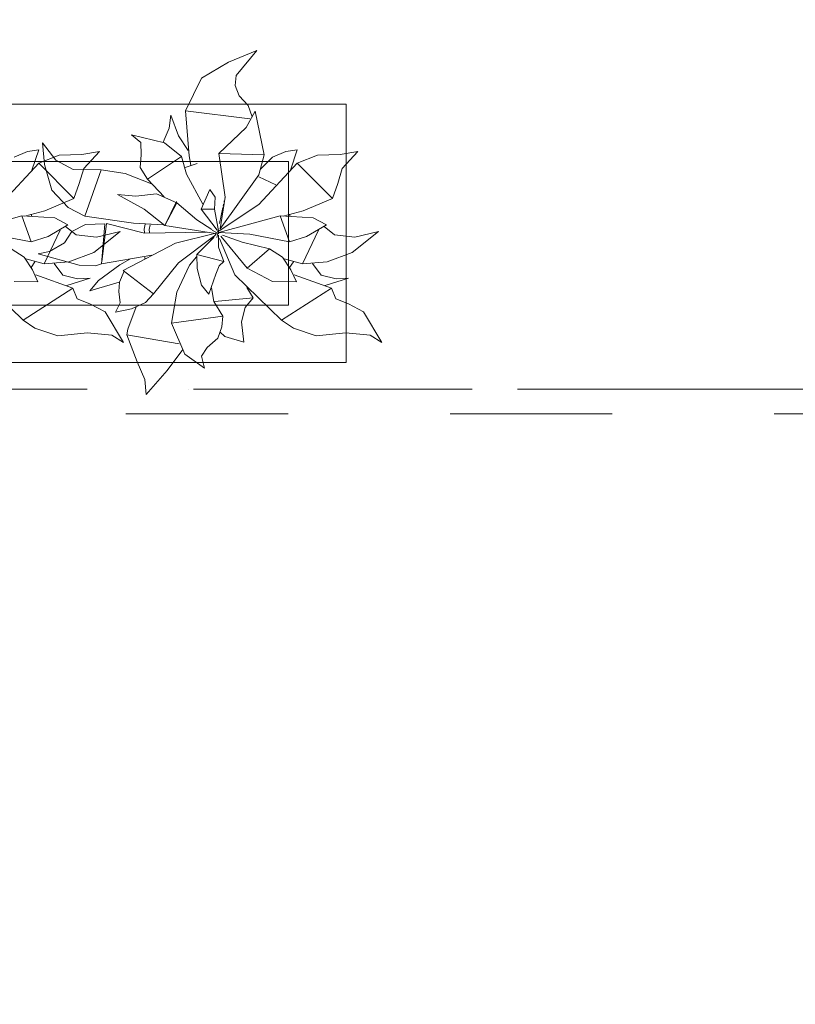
# Model space of a CAD drawing. Header units: millimetres. Extents: x -14761 to 157739, y -22400 to 107990.
# Tile 55 of 256: x 55853 to 57204, y 43929 to 45643. Entities that reach past the tile are written whole.
import ezdxf

# ---------------------------------------------------------------- set-up
doc = ezdxf.new("R2010")
doc.units = ezdxf.units.MM
doc.header["$MEASUREMENT"] = 0
doc.linetypes.add('Штриховая', pattern=[564.444447, 282.222223, -282.222223])
doc.linetypes.add('Штрихпунктирная', pattern=[670.277762, 352.777767, -176.388884, 0, -141.111112])
for name, color, linetype in [('Интерьер - Мебель', 7, 'Continuous'), ('Элемент Модели - Зона', 7, 'Continuous'), ('Элемент Модели - Оси', 7, 'Continuous')]:
    doc.layers.add(name, color=color, linetype=linetype)

msp = doc.modelspace()

# ---------------------------------------------------------------- linework, layer by layer
at = {"layer": 'Интерьер - Мебель', "color": 252, "linetype": 'Continuous', "lineweight": 5}
for p, q in [((56266.1, 45590), (56216.6, 45569.7)), ((56266.1, 45590), (56216.6, 45569.7)), ((56266.1, 45590), (56230.1, 45546.1)), ((56266.1, 45590), (56230.1, 45546.1)), ((56216.6, 45569.7), (56169.6, 45541.5)), ((56216.6, 45569.7), (56169.6, 45541.5)), ((56169.6, 45541.5), (56142, 45484.9)), ((56169.6, 45541.5), (56142, 45484.9)), ((56230.1, 45546.1), (56228.2, 45528.8)), ((56230.1, 45546.1), (56228.2, 45528.8)), ((56228.2, 45528.8), (56235.4, 45511)), ((56228.2, 45528.8), (56235.4, 45511)), ((56235.4, 45511), (56251.2, 45493.9)), ((56235.4, 45511), (56251.2, 45493.9)), ((56142, 45484.9), (56253.7, 45470.8)), ((56142, 45484.9), (56147.9, 45406.5)), ((56142, 45484.9), (56253.7, 45470.8)), ((56142, 45484.9), (56147.9, 45406.5)), ((56263.1, 45484.4), (56247.3, 45455.6)), ((56263.1, 45484.4), (56247.3, 45455.6)), ((56251.2, 45493.9), (56257.6, 45474.2)), ((56251.2, 45493.9), (56257.6, 45474.2)), ((56263.1, 45484.4), (56278.8, 45408)), ((56263.1, 45484.4), (56278.8, 45408)), ((56116.5, 45477), (56113.3, 45454.6)), ((56116.5, 45477), (56113.3, 45454.6)), ((56116.5, 45477), (56129.4, 45441.2)), ((56116.5, 45477), (56129.4, 45441.2)), ((56113.3, 45454.6), (56103.2, 45429.9)), ((56113.3, 45454.6), (56103.2, 45429.9)), ((56247.3, 45455.6), (56199.8, 45410.4)), ((56247.3, 45455.6), (56199.8, 45410.4)), ((55892.8, 45429), (55896.1, 45391.1)), ((55892.8, 45429), (55915.8, 45399)), ((55892.8, 45429), (55896.1, 45391.1)), ((55892.8, 45429), (55915.8, 45399)), ((56047.7, 45443), (56063.8, 45429.5)), ((56047.7, 45443), (56105.4, 45428.8)), ((56047.7, 45443), (56063.8, 45429.5)), ((56047.7, 45443), (56105.4, 45428.8)), ((56063.8, 45429.5), (56064.8, 45408)), ((56063.8, 45429.5), (56064.8, 45408)), ((56105.4, 45428.8), (56135.1, 45405)), ((56105.4, 45428.8), (56135.1, 45405)), ((56129.4, 45441.2), (56146.6, 45415.7)), ((56129.4, 45441.2), (56146.6, 45415.7)), ((55866.7, 45413.8), (55843.3, 45403.9)), ((55866.7, 45413.8), (55843.3, 45403.9)), ((55886.4, 45416.8), (55866.7, 45413.8)), ((55886.4, 45416.8), (55866.7, 45413.8)), ((55886.4, 45416.8), (55874.5, 45381.3)), ((55886.4, 45416.8), (55874.5, 45381.3)), ((55992.1, 45414.1), (55961.3, 45408.7)), ((55992.1, 45414.1), (55961.3, 45408.7)), ((55992.1, 45414.1), (55964.8, 45384.1)), ((55992.1, 45414.1), (55964.8, 45384.1)), ((56199.8, 45410.4), (56278.8, 45408.1)), ((56199.8, 45410.4), (56210.9, 45334.3)), ((56199.8, 45410.4), (56278.8, 45408.1)), ((56199.8, 45410.4), (56210.9, 45334.3)), ((56316.7, 45413.8), (56293.3, 45403.9)), ((56316.7, 45413.8), (56293.3, 45403.9)), ((56336.4, 45416.8), (56316.7, 45413.8)), ((56336.4, 45416.8), (56316.7, 45413.8)), ((56336.4, 45416.8), (56324.5, 45381.3)), ((56336.4, 45416.8), (56324.5, 45381.3)), ((56442.1, 45414.1), (56411.3, 45408.7)), ((56442.1, 45414.1), (56411.3, 45408.7)), ((56442.1, 45414.1), (56414.8, 45384.1)), ((56442.1, 45414.1), (56414.8, 45384.1)), ((55886.4, 45393.9), (55819.6, 45321.6)), ((55886.4, 45393.9), (55819.6, 45321.6)), ((55921.9, 45407.5), (55886.4, 45393.9)), ((55921.9, 45407.5), (55886.4, 45393.9)), ((55886.4, 45393.9), (55947.5, 45332.1)), ((55886.4, 45393.9), (55947.5, 45332.1)), ((55915.8, 45399), (55946.1, 45382.5)), ((55915.8, 45399), (55946.1, 45382.5)), ((55961.3, 45408.7), (55921.9, 45407.5)), ((55961.3, 45408.7), (55921.9, 45407.5)), ((56064.8, 45408), (56063.1, 45385.9)), ((56064.8, 45408), (56063.1, 45385.9)), ((56135.1, 45405), (56075.5, 45365.6)), ((56135.1, 45405), (56075.5, 45365.6)), ((56135.1, 45405), (56143.5, 45374.2)), ((56135.1, 45405), (56143.5, 45374.2)), ((56161.9, 45392.9), (56141.3, 45385.8)), ((56161.9, 45392.9), (56141.3, 45385.8)), ((56147.9, 45406.5), (56151.3, 45390)), ((56147.9, 45406.5), (56151.3, 45390)), ((56278.8, 45408), (56269.2, 45373.4)), ((56278.8, 45408), (56269.2, 45373.4)), ((56336.4, 45393.9), (56269.6, 45321.6)), ((56336.4, 45393.9), (56269.6, 45321.6)), ((56293.3, 45403.9), (56272.4, 45383.3)), ((56293.3, 45403.9), (56272.4, 45383.3)), ((56371.9, 45407.5), (56336.4, 45393.9)), ((56371.9, 45407.5), (56336.4, 45393.9)), ((56336.4, 45393.9), (56397.5, 45332.1)), ((56336.4, 45393.9), (56397.5, 45332.1)), ((56411.3, 45408.7), (56371.9, 45407.5)), ((56411.3, 45408.7), (56371.9, 45407.5)), ((55896.1, 45391.1), (55908.9, 45346.8)), ((55896.1, 45391.1), (55908.9, 45346.8)), ((55946.1, 45382.5), (55994.9, 45382.1)), ((55946.1, 45382.5), (55994.9, 45382.1)), ((55964.8, 45384.1), (55956.8, 45358.3)), ((55964.8, 45384.1), (55956.8, 45358.3)), ((55994.9, 45382.1), (55966.3, 45301.2)), ((55994.9, 45382.1), (55966.3, 45301.2)), ((55994.9, 45382.1), (56036.9, 45375.5)), ((55994.9, 45382.1), (56036.9, 45375.5)), ((56036.9, 45375.5), (56082.4, 45357.9)), ((56036.9, 45375.5), (56082.4, 45357.9)), ((56063.1, 45385.9), (56075.5, 45365.6)), ((56063.1, 45385.9), (56075.5, 45365.6)), ((56414.8, 45384.1), (56406.8, 45358.3)), ((56414.8, 45384.1), (56406.8, 45358.3)), ((55956.8, 45358.3), (55947.5, 45332.1)), ((55956.8, 45358.3), (55947.5, 45332.1)), ((56075.5, 45365.6), (56104.8, 45334.9)), ((56075.5, 45365.6), (56104.8, 45334.9)), ((56143.5, 45374.2), (56171.8, 45322.4)), ((56143.5, 45374.2), (56171.8, 45322.4)), ((56269.2, 45373.4), (56202, 45279.3)), ((56269.2, 45373.4), (56202, 45279.3)), ((56269.2, 45369.7), (56299.3, 45355.9)), ((56269.2, 45369.7), (56299.3, 45355.9)), ((56406.8, 45358.3), (56397.5, 45332.1)), ((56406.8, 45358.3), (56397.5, 45332.1)), ((55908.9, 45346.8), (55937.7, 45316.7)), ((55908.9, 45346.8), (55937.7, 45316.7)), ((56184.4, 45348), (56169, 45313.3)), ((56184.4, 45348), (56169, 45313.3)), ((56184.4, 45348), (56193.3, 45334.2)), ((56184.4, 45348), (56193.3, 45334.2)), ((55947.5, 45332.1), (55896.9, 45310.4)), ((55947.5, 45332.1), (55896.9, 45310.4)), ((56023.6, 45338.8), (56055.5, 45336)), ((56023.6, 45338.8), (56070, 45313.7)), ((56023.6, 45338.8), (56055.5, 45336)), ((56023.6, 45338.8), (56070, 45313.7)), ((56091.1, 45340), (56055.5, 45336)), ((56091.1, 45340), (56055.5, 45336)), ((56091.1, 45340), (56126.9, 45324.8)), ((56091.1, 45340), (56126.9, 45324.8)), ((56126.2, 45327), (56105.7, 45285.2)), ((56126.2, 45327), (56105.7, 45285.2)), ((56126.9, 45324.8), (56105.7, 45285.2)), ((56126.9, 45324.8), (56105.7, 45285.2)), ((56126.2, 45327), (56126.9, 45324.8)), ((56126.2, 45327), (56126.9, 45324.8)), ((56126.9, 45324.8), (56161.6, 45294.8)), ((56126.9, 45324.8), (56161.6, 45294.8)), ((56193.3, 45334.2), (56192.5, 45313.5)), ((56193.3, 45334.2), (56192.5, 45313.5)), ((56210.9, 45334.3), (56202, 45279.3)), ((56210.9, 45334.3), (56202, 45279.3)), ((56209.4, 45328.2), (56209, 45326.2)), ((56209.4, 45328.2), (56209, 45326.2)), ((56210.7, 45334), (56210.5, 45333)), ((56210.7, 45334), (56210.5, 45333)), ((56397.5, 45332.1), (56346.9, 45310.4)), ((56397.5, 45332.1), (56346.9, 45310.4)), ((55896.9, 45310.4), (55862.1, 45301.5)), ((55896.9, 45310.4), (55862.1, 45301.5)), ((55937.7, 45316.7), (55966.3, 45301.2)), ((55937.7, 45316.7), (55966.3, 45301.2)), ((56070, 45313.7), (56105.7, 45285.2)), ((56070, 45313.7), (56105.7, 45285.2)), ((56192.5, 45313.5), (56169, 45313.3)), ((56192.5, 45313.5), (56169, 45313.3)), ((56169, 45313.3), (56196.7, 45276.7)), ((56169, 45313.3), (56196.7, 45276.7)), ((56192.5, 45313.5), (56199.7, 45272.7)), ((56192.5, 45313.5), (56199.7, 45272.7)), ((56269.6, 45321.6), (56200.3, 45275.9)), ((56269.6, 45321.6), (56200.3, 45275.9)), ((56206.9, 45316.6), (56200.8, 45288.6)), ((56206.9, 45316.6), (56200.8, 45288.6)), ((56208.1, 45322.4), (56207.3, 45318.5)), ((56208.1, 45322.4), (56207.3, 45318.5)), ((56346.9, 45310.4), (56312.1, 45301.5)), ((56346.9, 45310.4), (56312.1, 45301.5)), ((55856.9, 45301.8), (55749.7, 45272.7)), ((55856.9, 45301.8), (55749.7, 45272.7)), ((55856.9, 45301.8), (55914.1, 45298.4)), ((55856.9, 45301.8), (55872.8, 45256.9)), ((55856.9, 45301.8), (55914.1, 45298.4)), ((55856.9, 45301.8), (55872.8, 45256.9)), ((55873, 45304.6), (55874.2, 45300.8)), ((55873, 45304.6), (55874.2, 45300.8)), ((55914.1, 45298.4), (55937.1, 45286.4)), ((55914.1, 45298.4), (55937.1, 45286.4)), ((55966.3, 45301.2), (56051.3, 45289.2)), ((55966.3, 45301.2), (56051.3, 45289.2)), ((56051.3, 45289.2), (56103.2, 45286.4)), ((56051.3, 45289.2), (56103.2, 45286.4)), ((56161.6, 45294.8), (56187.9, 45278.2)), ((56161.6, 45294.8), (56187.9, 45278.2)), ((56306.9, 45301.8), (56199.7, 45272.7)), ((56306.9, 45301.8), (56199.7, 45272.7)), ((56306.9, 45301.8), (56364.1, 45298.4)), ((56306.9, 45301.8), (56322.8, 45256.9)), ((56306.9, 45301.8), (56364.1, 45298.4)), ((56306.9, 45301.8), (56322.8, 45256.9)), ((56323, 45304.6), (56324.2, 45300.8)), ((56323, 45304.6), (56324.2, 45300.8)), ((56364.1, 45298.4), (56387.1, 45286.4)), ((56364.1, 45298.4), (56387.1, 45286.4)), ((55923.4, 45277.1), (55895.5, 45218.3)), ((55923.4, 45277.1), (55895.5, 45218.3)), ((55937.1, 45286.4), (55902.4, 45265.7)), ((55937.1, 45286.4), (55902.4, 45265.7)), ((55943.8, 45274.6), (55930.9, 45254.9)), ((55943.8, 45274.6), (55930.9, 45254.9)), ((55933, 45283.1), (55951.5, 45269)), ((55933, 45283.1), (55951.5, 45269)), ((55967.9, 45287), (55943.8, 45274.6)), ((55967.9, 45287), (55943.8, 45274.6)), ((56001.4, 45288.2), (55967.9, 45287)), ((56001.4, 45288.2), (55967.9, 45287)), ((56028, 45274.5), (55982.1, 45238.1)), ((56028, 45274.5), (55982.1, 45238.1)), ((56028, 45274.5), (55986.9, 45264.5)), ((56028, 45274.5), (55986.9, 45264.5)), ((56001.4, 45288.2), (55995.8, 45218.2)), ((56001.4, 45288.2), (55995.8, 45218.2)), ((56004.2, 45288.8), (55996.3, 45222)), ((56004.2, 45288.8), (55996.3, 45222)), ((56004.2, 45288.8), (56070.4, 45271.6)), ((56004.2, 45288.8), (56070.4, 45271.6)), ((56071.7, 45287.6), (56070, 45278.8)), ((56071.7, 45287.6), (56070, 45278.8)), ((56070, 45278.8), (56070.4, 45272.1)), ((56070, 45278.8), (56070.4, 45272.1)), ((56178.6, 45273.4), (56070.4, 45271.6)), ((56178.6, 45273.4), (56070.4, 45271.6)), ((56080.3, 45286.5), (56078.7, 45278.4)), ((56080.3, 45286.5), (56078.7, 45278.4)), ((56078.7, 45278.4), (56079, 45272.8)), ((56078.7, 45278.4), (56079, 45272.8)), ((56105.7, 45285.2), (56194, 45271.4)), ((56105.7, 45285.2), (56194, 45271.4)), ((56188, 45276.9), (56200.1, 45270.5)), ((56188, 45276.9), (56200.1, 45270.5)), ((56196.9, 45276.2), (56200.1, 45270.5)), ((56196.9, 45276.2), (56200.1, 45270.5)), ((56199.2, 45275.2), (56198.8, 45273.2)), ((56199.2, 45275.2), (56198.8, 45273.2)), ((56198.9, 45273.7), (56199.7, 45272.7)), ((56198.9, 45273.7), (56199.7, 45272.7)), ((56199.7, 45272.7), (56253.7, 45269.9)), ((56199.7, 45272.7), (56253.7, 45269.9)), ((56373.4, 45277.1), (56345.5, 45218.3)), ((56373.4, 45277.1), (56345.5, 45218.3)), ((56387.1, 45286.4), (56352.4, 45265.7)), ((56387.1, 45286.4), (56352.4, 45265.7)), ((56383, 45283.1), (56401.5, 45269)), ((56383, 45283.1), (56401.5, 45269)), ((56478, 45274.5), (56432.1, 45238.1)), ((56478, 45274.5), (56432.1, 45238.1)), ((56478, 45274.5), (56436.9, 45264.5)), ((56478, 45274.5), (56436.9, 45264.5)), ((55803.7, 45269.9), (55872.8, 45256.9)), ((55803.7, 45269.9), (55872.8, 45256.9)), ((55902.4, 45265.7), (55872.8, 45256.9)), ((55902.4, 45265.7), (55872.8, 45256.9)), ((55930.9, 45254.9), (55904.8, 45239.7)), ((55930.9, 45254.9), (55904.8, 45239.7)), ((55951.5, 45269), (55986.9, 45264.5)), ((55951.5, 45269), (55986.9, 45264.5)), ((56194.8, 45271.5), (56124.5, 45254.2)), ((56194.8, 45271.5), (56124.5, 45254.2)), ((56190.3, 45265.7), (56129.4, 45220.3)), ((56190.3, 45265.7), (56129.4, 45220.3)), ((56191.3, 45264.3), (56161.8, 45234.5)), ((56191.3, 45264.3), (56161.8, 45234.5)), ((56195.9, 45271.3), (56183.4, 45256.6)), ((56195.9, 45271.3), (56183.4, 45256.6)), ((56198.3, 45271.3), (56196.6, 45264.4)), ((56198.3, 45271.3), (56196.6, 45264.4)), ((56199.5, 45268), (56199, 45247.3)), ((56199.5, 45268), (56199, 45247.3)), ((56201, 45262.4), (56227.7, 45199.1)), ((56201, 45262.4), (56227.7, 45199.1)), ((56203.3, 45266.5), (56249, 45210.9)), ((56203.3, 45266.5), (56249, 45210.9)), ((56206.2, 45268.3), (56240.4, 45256.2)), ((56206.2, 45268.3), (56240.4, 45256.2)), ((56240.4, 45256.2), (56288.3, 45244.7)), ((56240.4, 45256.2), (56288.3, 45244.7)), ((56253.7, 45269.9), (56322.8, 45256.9)), ((56253.7, 45269.9), (56322.8, 45256.9)), ((56352.4, 45265.7), (56322.8, 45256.9)), ((56352.4, 45265.7), (56322.8, 45256.9)), ((56401.5, 45269), (56436.9, 45264.5)), ((56401.5, 45269), (56436.9, 45264.5)), ((55838.3, 45244.7), (55860.7, 45230.2)), ((55838.3, 45244.7), (55860.7, 45230.2)), ((55904.8, 45239.7), (55885.5, 45235.5)), ((55904.8, 45239.7), (55885.5, 45235.5)), ((55982.1, 45238.1), (55938.7, 45221.6)), ((55982.1, 45238.1), (55938.7, 45221.6)), ((56124.5, 45254.2), (56033.4, 45206.9)), ((56124.5, 45254.2), (56033.4, 45206.9)), ((56199, 45247.3), (56208.3, 45222.7)), ((56199, 45247.3), (56208.3, 45222.7)), ((56288.3, 45244.7), (56249, 45210.9)), ((56288.3, 45244.7), (56249, 45210.9)), ((56288.3, 45244.7), (56310.7, 45230.2)), ((56288.3, 45244.7), (56310.7, 45230.2)), ((56432.1, 45238.1), (56388.7, 45221.6)), ((56432.1, 45238.1), (56388.7, 45221.6)), ((55860.7, 45230.2), (55875.2, 45208)), ((55860.7, 45230.2), (55875.2, 45208)), ((55863.7, 45227.2), (55895.5, 45218.3)), ((55863.7, 45227.2), (55895.5, 45218.3)), ((55879.6, 45221.9), (55872.9, 45212.2)), ((55879.6, 45221.9), (55872.9, 45212.2)), ((55885.5, 45235.5), (55956.8, 45215.8)), ((55885.5, 45235.5), (55956.8, 45215.8)), ((55938.7, 45221.6), (55895.5, 45218.3)), ((55938.7, 45221.6), (55895.5, 45218.3)), ((56082.9, 45233.3), (55995.8, 45218.2)), ((56082.9, 45233.3), (55995.8, 45218.2)), ((56044.7, 45226.3), (56027.4, 45216.5)), ((56044.7, 45226.3), (56027.4, 45216.5)), ((56070.2, 45229.6), (56071.5, 45227.6)), ((56070.2, 45229.6), (56071.5, 45227.6)), ((56161, 45230.6), (56148.5, 45215.9)), ((56161, 45230.6), (56148.5, 45215.9)), ((56161.8, 45234.5), (56208.3, 45222.7)), ((56161.8, 45234.5), (56162.1, 45210.4)), ((56161.8, 45234.5), (56208.3, 45222.7)), ((56161.8, 45234.5), (56162.1, 45210.4)), ((56208.3, 45222.7), (56200.5, 45215)), ((56208.3, 45222.7), (56200.5, 45215)), ((56310.7, 45230.2), (56325.2, 45208)), ((56310.7, 45230.2), (56325.2, 45208)), ((56313.7, 45227.2), (56345.5, 45218.3)), ((56313.7, 45227.2), (56345.5, 45218.3)), ((56329.6, 45221.9), (56322.9, 45212.2)), ((56329.6, 45221.9), (56322.9, 45212.2)), ((56388.7, 45221.6), (56345.5, 45218.3)), ((56388.7, 45221.6), (56345.5, 45218.3)), ((55875.2, 45208), (55884.8, 45187.1)), ((55875.2, 45208), (55884.8, 45187.1)), ((55913.2, 45218.7), (55928.3, 45198.8)), ((55913.2, 45218.7), (55928.3, 45198.8)), ((55956.8, 45215.8), (55985.2, 45214.7)), ((55956.8, 45215.8), (55985.2, 45214.7)), ((55995.8, 45218.2), (55985.2, 45214.7)), ((55995.8, 45218.2), (55985.2, 45214.7)), ((56027.4, 45216.5), (55990.4, 45189.2)), ((56027.4, 45216.5), (55990.4, 45189.2)), ((56035.2, 45205.6), (56026.8, 45186.2)), ((56035.2, 45205.6), (56026.8, 45186.2)), ((56033.4, 45206.9), (56086.2, 45166.3)), ((56033.4, 45206.9), (56086.2, 45166.3)), ((56129.4, 45220.3), (56086.2, 45166.3)), ((56129.4, 45220.3), (56086.2, 45166.3)), ((56148.5, 45215.9), (56126.7, 45169)), ((56148.5, 45215.9), (56126.7, 45169)), ((56162.1, 45210.4), (56169.6, 45181.4)), ((56162.1, 45210.4), (56169.6, 45181.4)), ((56200.5, 45215), (56194.8, 45200.5)), ((56200.5, 45215), (56194.8, 45200.5)), ((56249, 45210.9), (56293.3, 45187.8)), ((56249, 45210.9), (56293.3, 45187.8)), ((56325.2, 45208), (56334.8, 45187.1)), ((56325.2, 45208), (56334.8, 45187.1)), ((56363.2, 45218.7), (56378.3, 45198.8)), ((56363.2, 45218.7), (56378.3, 45198.8)), ((55777.7, 45199.1), (55859.1, 45120)), ((55777.7, 45199.1), (55859.1, 45120)), ((55843.3, 45187.8), (55884.8, 45187.1)), ((55843.3, 45187.8), (55884.8, 45187.1)), ((55881, 45199.3), (55945.9, 45176.1)), ((55881, 45199.3), (55945.9, 45176.1)), ((55928.3, 45198.8), (55954, 45192.3)), ((55928.3, 45198.8), (55954, 45192.3)), ((55975.8, 45193.3), (55934.9, 45180.4)), ((55975.8, 45193.3), (55934.9, 45180.4)), ((55975.8, 45193.3), (55954, 45192.3)), ((55975.8, 45193.3), (55954, 45192.3)), ((55990.4, 45189.2), (55975.4, 45171.5)), ((55990.4, 45189.2), (55975.4, 45171.5)), ((56026.2, 45186.7), (55975.4, 45171.5)), ((56026.2, 45186.7), (55975.4, 45171.5)), ((56194.8, 45200.5), (56182.5, 45165.3)), ((56194.8, 45200.5), (56182.5, 45165.3)), ((56227.7, 45199.1), (56309.1, 45120)), ((56227.7, 45199.1), (56309.1, 45120)), ((56293.3, 45187.8), (56334.8, 45187.1)), ((56293.3, 45187.8), (56334.8, 45187.1)), ((56331, 45199.3), (56395.9, 45176.1)), ((56331, 45199.3), (56395.9, 45176.1)), ((56378.3, 45198.8), (56404, 45192.3)), ((56378.3, 45198.8), (56404, 45192.3)), ((56425.8, 45193.3), (56384.9, 45180.4)), ((56425.8, 45193.3), (56384.9, 45180.4)), ((56425.8, 45193.3), (56404, 45192.3)), ((56425.8, 45193.3), (56404, 45192.3)), ((55945.9, 45176.1), (55859.1, 45120)), ((55945.9, 45176.1), (55859.1, 45120)), ((55945.9, 45176.1), (55953.4, 45157.2)), ((55945.9, 45176.1), (55953.4, 45157.2)), ((56026.8, 45186.2), (56025.9, 45170.3)), ((56026.8, 45186.2), (56025.9, 45170.3)), ((56025.9, 45170.3), (56028, 45150.2)), ((56025.9, 45170.3), (56028, 45150.2)), ((56169.6, 45181.4), (56182.5, 45165.3)), ((56169.6, 45181.4), (56182.5, 45165.3)), ((56187.3, 45176.4), (56191, 45152.6)), ((56187.3, 45176.4), (56191, 45152.6)), ((56248.8, 45177.4), (56259.8, 45158.9)), ((56248.8, 45177.4), (56259.8, 45158.9)), ((56252, 45175.9), (56249.6, 45175.1)), ((56252, 45175.9), (56249.6, 45175.1)), ((56395.9, 45176.1), (56309.1, 45120)), ((56395.9, 45176.1), (56309.1, 45120)), ((56395.9, 45176.1), (56403.4, 45157.2)), ((56395.9, 45176.1), (56403.4, 45157.2)), ((55953.4, 45157.2), (55975.4, 45148.6)), ((55953.4, 45157.2), (55975.4, 45148.6)), ((56086.2, 45166.3), (56071.9, 45151.2)), ((56086.2, 45166.3), (56071.9, 45151.2)), ((56126.7, 45169), (56117.4, 45115.1)), ((56126.7, 45169), (56117.4, 45115.1)), ((56191, 45152.6), (56206.6, 45127)), ((56191, 45152.6), (56206.6, 45127)), ((56259.8, 45158.9), (56192.9, 45152.6)), ((56259.8, 45158.9), (56192.9, 45152.6)), ((56259.8, 45158.9), (56245.8, 45142.6)), ((56259.8, 45158.9), (56245.8, 45142.6)), ((56403.4, 45157.2), (56425.4, 45148.6)), ((56403.4, 45157.2), (56425.4, 45148.6)), ((55975.4, 45148.6), (56001.9, 45135)), ((55975.4, 45148.6), (56001.9, 45135)), ((56001.9, 45135), (56033.8, 45081.4)), ((56001.9, 45135), (56033.8, 45081.4)), ((56028, 45150.2), (56019.9, 45134)), ((56028, 45150.2), (56019.9, 45134)), ((56047.5, 45139.9), (56019.9, 45134)), ((56047.5, 45139.9), (56019.9, 45134)), ((56055.7, 45143.6), (56041.1, 45104.7)), ((56055.7, 45143.6), (56041.1, 45104.7)), ((56071.9, 45151.2), (56047.5, 45139.9)), ((56071.9, 45151.2), (56047.5, 45139.9)), ((56245.8, 45142.6), (56239.2, 45117.1)), ((56245.8, 45142.6), (56239.2, 45117.1)), ((56425.4, 45148.6), (56451.9, 45135)), ((56425.4, 45148.6), (56451.9, 45135)), ((56451.9, 45135), (56483.8, 45081.4)), ((56451.9, 45135), (56483.8, 45081.4)), ((55859.1, 45120), (55879.7, 45106.3)), ((55859.1, 45120), (55879.7, 45106.3)), ((56206.6, 45127), (56117.4, 45115.1)), ((56206.6, 45127), (56117.4, 45115.1)), ((56206.6, 45127), (56205.1, 45108.6)), ((56206.6, 45127), (56205.1, 45108.6)), ((56309.1, 45120), (56329.7, 45106.3)), ((56309.1, 45120), (56329.7, 45106.3)), ((55879.7, 45106.3), (55919.4, 45093.1)), ((55879.7, 45106.3), (55919.4, 45093.1)), ((56041.1, 45104.7), (56039.8, 45094.8)), ((56041.1, 45104.7), (56039.8, 45094.8)), ((56117.4, 45115.1), (56140.7, 45060.9)), ((56117.4, 45115.1), (56140.7, 45060.9)), ((56205.1, 45108.6), (56198.1, 45088.9)), ((56205.1, 45108.6), (56198.1, 45088.9)), ((56239.2, 45117.1), (56243.2, 45081.7)), ((56239.2, 45117.1), (56243.2, 45081.7)), ((56329.7, 45106.3), (56369.4, 45093.1)), ((56329.7, 45106.3), (56369.4, 45093.1)), ((55970.9, 45098.1), (55919.4, 45093.1)), ((55970.9, 45098.1), (55919.4, 45093.1)), ((55970.9, 45098.1), (56013.5, 45094)), ((55970.9, 45098.1), (56013.5, 45094)), ((56013.5, 45094), (56033.8, 45081.4)), ((56013.5, 45094), (56033.8, 45081.4)), ((56039.8, 45094.8), (56131, 45079.1)), ((56039.8, 45094.8), (56057.8, 45048)), ((56039.8, 45094.8), (56131, 45079.1)), ((56039.8, 45094.8), (56057.8, 45048)), ((56198.1, 45088.9), (56179.6, 45072.9)), ((56198.1, 45088.9), (56179.6, 45072.9)), ((56201.6, 45100.2), (56210.5, 45091.6)), ((56201.6, 45100.2), (56210.5, 45091.6)), ((56210.5, 45091.6), (56243.2, 45081.7)), ((56210.5, 45091.6), (56243.2, 45081.7)), ((56420.9, 45098.1), (56369.4, 45093.1)), ((56420.9, 45098.1), (56369.4, 45093.1)), ((56420.9, 45098.1), (56463.5, 45094)), ((56420.9, 45098.1), (56463.5, 45094)), ((56463.5, 45094), (56483.8, 45081.4)), ((56463.5, 45094), (56483.8, 45081.4)), ((56137.1, 45069.3), (56109.9, 45032.6)), ((56137.1, 45069.3), (56109.9, 45032.6)), ((56179.6, 45072.9), (56169.8, 45057.5)), ((56179.6, 45072.9), (56169.8, 45057.5)), ((56140.7, 45060.9), (56174.9, 45036.9)), ((56140.7, 45060.9), (56174.9, 45036.9)), ((56169.8, 45057.5), (56174.9, 45036.9)), ((56169.8, 45057.5), (56174.9, 45036.9)), ((56057.8, 45048), (56070.7, 45016.9)), ((56057.8, 45048), (56070.7, 45016.9)), ((56109.9, 45032.6), (56073.1, 44990.9)), ((56109.9, 45032.6), (56073.1, 44990.9)), ((56070.7, 45016.9), (56073.1, 44990.9)), ((56070.7, 45016.9), (56073.1, 44990.9))]:
    msp.add_line(p, q, dxfattribs=at)
at = {"layer": 'Интерьер - Мебель', "color": 7, "linetype": 'Continuous', "lineweight": 15}
for p, q in [((56421.3, 45496.5), (54621.3, 45496.5)), ((56421.3, 45046.5), (56421.3, 45496.5)), ((56321.3, 45396.5), (54721.3, 45396.5)), ((56321.3, 45146.5), (56321.3, 45396.5)), ((54721.3, 45146.5), (56321.3, 45146.5)), ((54621.3, 45046.5), (56421.3, 45046.5))]:
    msp.add_line(p, q, dxfattribs=at)
at = {"layer": 'Элемент Модели - Зона', "color": 7, "linetype": 'Штриховая', "lineweight": 15, "flags": 128}
for points in [[(36150, 44957.4), (36110, 44957.4), (36110, 36320), (41880.3, 36320), (41880.3, 39141.6), (45142.5, 42405.1), (45156.7, 42391), (45156.7, 42420), (63300, 42420), (63300, 42400), (77399.7, 42400), (77399.7, 42420), (114081.4, 42420), (117316.7, 39176.5), (117320.1, 38841.9), (117320.1, 36305), (117360, 36305), (117360, 34300), (117120, 34300), (117120, 35700), (116700, 35700), (116700, 36100), (108300, 36100), (108300, 35700), (107700, 35700), (107700, 36100), (99320, 36100), (99320, 26970), (107700, 26970), (107700, 27650), (108300, 27650), (108300, 26460), (112380, 26460), (112380, 27370), (112500, 27370), (112500, 21180.1), (117120, 21180.1), (117120, 26250), (116650, 26250), (116650, 27750), (117120, 27750), (117120, 32800), (117360, 32800), (117360, 20150.1), (117120, 20150.1), (117120, 20940.1), (99320, 20940.1), (99320, 14650.1), (117120, 14650.1), (117120, 17700.1), (116700.1, 17700.1), (116700.1, 18325.6), (117120, 18325.6), (117120, 18650.1), (117360, 18650.1), (117360, 18320.1), (120850, 18320.1), (120850, 37205.1), (120238.9, 37205.1), (120238.9, 45000), (125700, 45000), (125700, 45300), (126300, 45300), (126300, 45000), (141025, 45000), (141025, 45100), (140125, 45100), (140125, 47500), (132700, 47500), (132700, 53680), (130530, 53680), (130530, 54300), (129182.9, 54300), (126300, 54300), (126300, 53700), (125700, 53700), (125700, 54212.5), (124799.8, 54212.5), (117300, 54212.5), (117300, 53700), (116700, 53700), (116700, 54212.5), (108300, 54212.5), (108300, 53700), (107700, 53700), (107700, 54212.5), (99300, 54212.5), (99300, 53700), (98700, 53700), (98700, 54212.5), (90650, 54212.5), (90650, 53700), (90050, 53700), (89950, 53700), (89950, 48632.8), (77450.1, 48632.8), (77450.1, 53800), (77450.1, 61690), (77460.1, 61690), (77460.1, 67850), (74720, 67850), (74720, 59730), (73964.5, 59730), (73964.5, 54212), (72300.1, 54212), (72300.1, 53700), (71700.1, 53700), (71700.1, 54212), (63300, 54212), (63300, 53700), (62700, 53700), (62700, 54212), (61025, 54212), (61025, 46500), (61025, 45000), (54300, 45000), (54300, 44700), (53700, 44700), (53700, 45000), (45300, 45000), (45300, 44700), (44700, 44700), (44700, 45000), (36750, 45000), (36750, 44700), (36150, 44700)], [(36110, 45157.4), (36110, 44957.4), (36150, 44957.4), (36150, 45300), (36750, 45300), (36750, 45000), (44700, 45000), (44700, 45300), (45300, 45300), (45300, 45000), (53700, 45000), (53700, 45300), (54300, 45300), (54300, 44957.4), (61025, 44957.4), (61025, 54212.5), (61035.5, 54212.5), (61035.5, 59730), (60580, 59730), (60580, 63080), (60300, 63080), (60300, 63320), (62680, 63320), (62680, 64500), (55920, 64500), (55920, 63320), (58800, 63320), (58800, 63080), (58000, 63080), (58000, 52600), (48600, 52600), (48600, 53700), (36110, 53700), (36110, 53650)]]:
    msp.add_lwpolyline(points, close=True, dxfattribs=at)
at = {"layer": 'Элемент Модели - Оси', "color": 7, "linetype": 'Штрихпунктирная', "lineweight": 15}
msp.add_line((-12760.6, 45000), (155650, 45000), dxfattribs=at)

doc.saveas('drawing.dxf')
